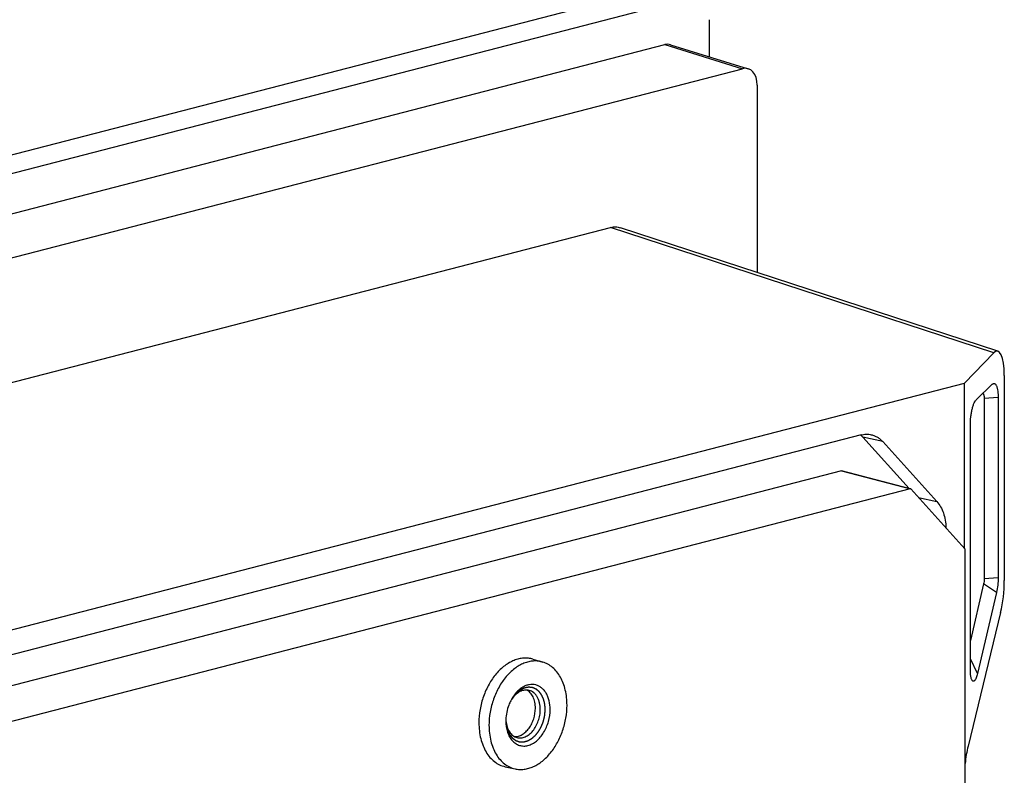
# Model space of a CAD drawing. Header units: millimetres. Extents: x 0 to 3905, y -1166 to 1110.
# Tile 63 of 155: x 1956 to 2027, y 148 to 202. Entities that reach past the tile are written whole.
import ezdxf

# ---------------------------------------------------------------- set-up
doc = ezdxf.new("R2010")
doc.units = ezdxf.units.MM
doc.header["$LTSCALE"] = 65.395
doc.layers.add('DE-13-001392DXF_CONTINUOUS_LINE', color=7, linetype='CONTINUOUS')
doc.layers.add('DE-13-001394DXF_CONTINUOUS_LINE', color=7, linetype='CONTINUOUS')

msp = doc.modelspace()

# ---------------------------------------------------------------- linework, layer by layer
at = {"layer": 'DE-13-001392DXF_CONTINUOUS_LINE'}
for p, q in [((1844.954, 147.113), (1998.814, 186.935)), ((2026.332, 177.937), (1998.814, 186.935)), ((2026.633, 178.052), (1999.515, 186.919)), ((2026.332, 177.937), (2024.223, 175.762)), ((2027.094, 176.31), (2027.094, 161.583)), ((1882.338, 139.039), (2024.223, 175.762)), ((2024.223, 163.904), (2024.223, 175.762)), ((2025.079, 174.562), (2026.233, 175.677)), ((2026.233, 175.677), (2026.238, 175.682)), ((2026.651, 174.729), (2025.648, 174.659)), ((2026.651, 174.729), (2026.651, 161.785)), ((2025.648, 174.659), (2025.648, 161.716)), ((2024.661, 155.077), (2024.661, 172.806)), ((2016.803, 172.036), (1889.757, 139.154)), ((2018.369, 171.556), (2016.928, 171.879)), ((2016.928, 171.879), (2020.25, 168.201)), ((2018.369, 171.556), (2022.252, 167.255)), ((2015.389, 169.454), (1888.343, 136.572)), ((2020.339, 168.173), (2015.389, 169.454)), ((2015.409, 169.454), (2020.358, 168.173)), ((2020.339, 168.173), (1893.292, 135.291)), ((2024.262, 163.86), (2020.378, 168.161)), ((2020.927, 167.553), (2022.252, 167.255)), ((2024.278, 130.605), (2024.278, 163.811)), ((2025.605, 161.338), (2024.661, 157.288)), ((2026.533, 160.728), (2025.605, 161.338)), ((2026.651, 161.785), (2025.648, 161.716)), ((2026.533, 160.728), (2025.174, 154.899)), ((2026.827, 159.284), (2024.49, 149.692)), ((1993.234, 155.938), (1993.935, 155.73)), ((2025.174, 154.899), (2024.661, 155.958)), ((1991.693, 153.04), (1991.692, 153.039)), ((1991.693, 153.04), (1991.692, 153.039)), ((1991.236, 148.219), (1991.95, 148.061))]:
    msp.add_line(p, q, dxfattribs=at)
for centre, radius, start, end in [((2015.656, 170.742), 1.706, 48.43921, 48.97701), ((1994.315, 151.586), 3.006, 150.98222, 152.84067), ((1993.52, 151.821), 2.196, 146.32919, 148.83099), ((1994.293, 151.5), 3.006, 178.12573, 179.99603), ((1993.48, 151.68), 2.193, 182.29919, 184.68157)]:
    msp.add_arc(centre, radius, start, end, dxfattribs=at)
for centre, major_axis, ratio, start_param, end_param in [((2026.331, 175.52), (0.258, 2.541), 0.282626, 5.056904, 6.626483), ((2026.179, 160.725), (0.284, 3.021), 0.28813, -2.040748, -1.255854), ((2025.138, 148.251), (0.284, 3.021), 0.28813, 1.100845, 1.535708)]:
    msp.add_ellipse(centre, major_axis=major_axis, ratio=ratio, start_param=start_param, end_param=end_param, dxfattribs=at)
for points, knots in [([(1998.814, 186.935), (1998.931, 186.965), (1999.168, 186.995), (1999.405, 186.955), (1999.515, 186.919)], [0, 0, 0, 0, 0.509024, 1, 1, 1, 1]), ([(2026.238, 175.682), (2026.248, 175.691), (2026.27, 175.709), (2026.306, 175.728), (2026.345, 175.738), (2026.386, 175.734), (2026.426, 175.713), (2026.465, 175.677), (2026.501, 175.625), (2026.534, 175.557), (2026.564, 175.476), (2026.599, 175.346), (2026.629, 175.167), (2026.648, 174.948), (2026.651, 174.8), (2026.651, 174.729)], [0, 0, 0, 0, 0.034305, 0.066974, 0.09819, 0.129709, 0.164711, 0.206377, 0.25702, 0.317552, 0.387935, 0.466888, 0.642648, 0.826348, 1, 1, 1, 1]), ([(2025.55, 175.018), (2025.566, 175.014), (2025.588, 174.992), (2025.605, 174.956), (2025.619, 174.919), (2025.63, 174.872), (2025.644, 174.785), (2025.648, 174.712), (2025.648, 174.659)], [0, 0, 0, 0, 0.128232, 0.2119, 0.312747, 0.435882, 0.587638, 1, 1, 1, 1]), ([(2024.661, 172.806), (2024.661, 172.974), (2024.676, 173.239), (2024.724, 173.599), (2024.779, 173.876), (2024.847, 174.123), (2024.923, 174.322), (2024.998, 174.465), (2025.053, 174.537), (2025.079, 174.562)], [0, 0, 0, 0, 0.274052, 0.434132, 0.592968, 0.736203, 0.853425, 0.940434, 1, 1, 1, 1]), ([(2016.788, 172.019), (2016.8, 172.008), (2016.849, 171.963), (2016.895, 171.916), (2016.928, 171.879)], [0, 0, 0, 0, 0.247295, 1, 1, 1, 1]), ([(2016.803, 172.036), (2016.924, 172.068), (2017.17, 172.104), (2017.418, 172.081), (2017.537, 172.055)], [0, 0, 0, 0, 0.508634, 1, 1, 1, 1]), ([(2017.537, 172.055), (2017.615, 172.038), (2017.769, 171.99), (2017.987, 171.881), (2018.19, 171.736), (2018.311, 171.619), (2018.369, 171.556)], [0, 0, 0, 0, 0.242905, 0.48849, 0.739954, 1, 1, 1, 1]), ([(2015.409, 169.454), (2015.404, 169.455), (2015.397, 169.456), (2015.391, 169.454), (2015.389, 169.454)], [0, 0, 0, 0, 0.741528, 1, 1, 1, 1]), ([(2020.358, 168.173), (2020.354, 168.174), (2020.347, 168.174), (2020.34, 168.173), (2020.339, 168.173)], [0, 0, 0, 0, 0.741619, 1, 1, 1, 1]), ([(2020.378, 168.161), (2020.377, 168.162), (2020.371, 168.168), (2020.364, 168.171), (2020.358, 168.173)], [0, 0, 0, 0, 0.261192, 1, 1, 1, 1]), ([(2022.252, 167.255), (2022.355, 167.142), (2022.539, 166.881), (2022.738, 166.428), (2022.864, 165.915), (2022.896, 165.554), (2022.9, 165.368)], [0, 0, 0, 0, 0.224991, 0.46713, 0.726244, 1, 1, 1, 1]), ([(2024.278, 163.811), (2024.278, 163.816), (2024.277, 163.833), (2024.27, 163.851), (2024.262, 163.86)], [0, 0, 0, 0, 0.276667, 1, 1, 1, 1]), ([(2025.648, 161.716), (2025.648, 161.651), (2025.64, 161.524), (2025.619, 161.399), (2025.605, 161.338)], [0, 0, 0, 0, 0.509303, 1, 1, 1, 1]), ([(2026.651, 161.785), (2026.651, 161.608), (2026.63, 161.252), (2026.573, 160.901), (2026.533, 160.728)], [0, 0, 0, 0, 0.500303, 1, 1, 1, 1]), ([(1993.234, 155.938), (1993.128, 155.97), (1992.907, 156.015), (1992.566, 156.022), (1992.22, 155.969), (1991.873, 155.859), (1991.532, 155.692), (1991.081, 155.392), (1990.56, 154.886), (1990.046, 154.135), (1989.655, 153.266), (1989.409, 152.33), (1989.351, 151.685), (1989.351, 151.365)], [0, 0, 0, 0, 0.048984, 0.098627, 0.149686, 0.202775, 0.258332, 0.316598, 0.441151, 0.575348, 0.716058, 0.859114, 1, 1, 1, 1]), ([(1993.935, 155.73), (1993.829, 155.762), (1993.61, 155.806), (1993.271, 155.813), (1992.926, 155.761), (1992.582, 155.651), (1992.243, 155.485), (1991.795, 155.187), (1991.278, 154.685), (1990.767, 153.938), (1990.378, 153.075), (1990.135, 152.146), (1990.076, 151.505), (1990.076, 151.187)], [0, 0, 0, 0, 0.048984, 0.098627, 0.149686, 0.202775, 0.258332, 0.316598, 0.441151, 0.575348, 0.716058, 0.859114, 1, 1, 1, 1]), ([(1995.68, 152.637), (1995.68, 153.001), (1995.624, 153.539), (1995.422, 154.207), (1995.218, 154.648), (1994.962, 155.03), (1994.659, 155.345), (1994.316, 155.585), (1994.063, 155.692), (1993.935, 155.73)], [0, 0, 0, 0, 0.287827, 0.42263, 0.550285, 0.670804, 0.784874, 0.893913, 1, 1, 1, 1]), ([(2024.72, 154.556), (2024.709, 154.594), (2024.691, 154.675), (2024.667, 154.848), (2024.661, 154.984), (2024.661, 155.077)], [0, 0, 0, 0, 0.223251, 0.471434, 1, 1, 1, 1]), ([(2025.174, 154.899), (2025.161, 154.845), (2025.134, 154.74), (2025.083, 154.597), (2025.032, 154.493), (2024.987, 154.428), (2024.954, 154.392), (2024.92, 154.368), (2024.885, 154.356), (2024.85, 154.359), (2024.818, 154.376), (2024.789, 154.406), (2024.751, 154.464), (2024.732, 154.518), (2024.72, 154.556)], [0, 0, 0, 0, 0.183976, 0.354598, 0.501041, 0.562398, 0.615114, 0.659546, 0.697617, 0.733115, 0.77101, 0.815315, 0.868033, 1, 1, 1, 1]), ([(1994.115, 152.324), (1994.114, 152.347), (1994.11, 152.394), (1994.106, 152.453), (1994.102, 152.5), (1994.1, 152.535), (1994.097, 152.57), (1994.095, 152.605), (1994.092, 152.634), (1994.091, 152.655), (1994.09, 152.666), (1994.089, 152.675), (1994.089, 152.684), (1994.088, 152.691), (1994.088, 152.695), (1994.088, 152.697), (1994.087, 152.699), (1994.087, 152.702), (1994.086, 152.705), (1994.085, 152.711), (1994.083, 152.718), (1994.08, 152.728), (1994.077, 152.742), (1994.073, 152.758), (1994.068, 152.78), (1994.059, 152.817), (1994.046, 152.871), (1994.033, 152.925), (1994.024, 152.963), (1994.019, 152.985), (1994.015, 153.001), (1994.012, 153.014), (1994.009, 153.025), (1994.008, 153.032), (1994.007, 153.037), (1994.006, 153.041), (1994.005, 153.043), (1994.004, 153.045), (1994.004, 153.047), (1994.002, 153.051), (1994, 153.056), (1993.997, 153.063), (1993.993, 153.07), (1993.989, 153.079), (1993.982, 153.096), (1993.971, 153.12), (1993.959, 153.148), (1993.946, 153.176), (1993.934, 153.205), (1993.921, 153.233), (1993.911, 153.257), (1993.902, 153.276), (1993.896, 153.29), (1993.89, 153.304), (1993.884, 153.316), (1993.88, 153.325), (1993.877, 153.332), (1993.875, 153.338), (1993.873, 153.342), (1993.872, 153.345), (1993.871, 153.347), (1993.87, 153.348), (1993.868, 153.35), (1993.866, 153.353), (1993.862, 153.358), (1993.858, 153.364), (1993.853, 153.372), (1993.846, 153.381), (1993.837, 153.393), (1993.829, 153.405), (1993.817, 153.42), (1993.803, 153.439), (1993.786, 153.463), (1993.77, 153.486), (1993.753, 153.509), (1993.736, 153.532), (1993.722, 153.552), (1993.712, 153.565), (1993.706, 153.573), (1993.702, 153.579), (1993.698, 153.585), (1993.695, 153.589), (1993.692, 153.592), (1993.692, 153.593), (1993.691, 153.594), (1993.69, 153.595), (1993.689, 153.596), (1993.686, 153.598), (1993.683, 153.601), (1993.679, 153.604), (1993.672, 153.61), (1993.663, 153.617), (1993.653, 153.626), (1993.639, 153.637), (1993.615, 153.657), (1993.588, 153.68), (1993.561, 153.703), (1993.54, 153.72), (1993.523, 153.735), (1993.509, 153.746), (1993.499, 153.755), (1993.49, 153.762), (1993.483, 153.768), (1993.479, 153.771), (1993.476, 153.774), (1993.474, 153.776), (1993.472, 153.777), (1993.471, 153.778), (1993.47, 153.778), (1993.469, 153.779), (1993.466, 153.78), (1993.462, 153.782), (1993.456, 153.785), (1993.45, 153.787), (1993.442, 153.791), (1993.428, 153.797), (1993.408, 153.806), (1993.384, 153.816), (1993.36, 153.827), (1993.336, 153.837), (1993.313, 153.848), (1993.293, 153.857), (1993.277, 153.864), (1993.265, 153.869), (1993.253, 153.874), (1993.243, 153.879), (1993.235, 153.882), (1993.23, 153.884), (1993.226, 153.886), (1993.223, 153.888), (1993.221, 153.889), (1993.219, 153.889), (1993.218, 153.89), (1993.217, 153.89), (1993.216, 153.89), (1993.215, 153.89), (1993.214, 153.891), (1993.211, 153.891), (1993.208, 153.891), (1993.203, 153.892), (1993.198, 153.893), (1993.19, 153.894), (1993.179, 153.895), (1993.167, 153.897), (1993.154, 153.898), (1993.137, 153.9), (1993.116, 153.903), (1993.09, 153.906), (1993.065, 153.909), (1993.04, 153.912), (1993.014, 153.916), (1992.993, 153.918), (1992.978, 153.92), (1992.97, 153.921), (1992.964, 153.922), (1992.957, 153.923), (1992.953, 153.923), (1992.949, 153.924), (1992.948, 153.924), (1992.947, 153.924), (1992.946, 153.924), (1992.944, 153.924), (1992.941, 153.923), (1992.937, 153.923), (1992.931, 153.922), (1992.923, 153.92), (1992.912, 153.919), (1992.899, 153.917), (1992.881, 153.914), (1992.859, 153.91), (1992.833, 153.906), (1992.798, 153.901), (1992.763, 153.895), (1992.732, 153.891), (1992.715, 153.888), (1992.702, 153.886), (1992.691, 153.884), (1992.682, 153.883), (1992.677, 153.882), (1992.672, 153.881), (1992.669, 153.881), (1992.667, 153.88), (1992.666, 153.88), (1992.665, 153.88), (1992.664, 153.879), (1992.661, 153.878), (1992.656, 153.876), (1992.649, 153.873), (1992.643, 153.87), (1992.634, 153.866), (1992.619, 153.86), (1992.597, 153.85), (1992.571, 153.839), (1992.545, 153.828), (1992.519, 153.817), (1992.492, 153.806), (1992.471, 153.796), (1992.453, 153.789), (1992.44, 153.783), (1992.427, 153.778), (1992.416, 153.773), (1992.407, 153.769), (1992.402, 153.767), (1992.398, 153.765), (1992.394, 153.764), (1992.392, 153.762), (1992.39, 153.761), (1992.388, 153.761), (1992.386, 153.76), (1992.384, 153.758), (1992.382, 153.756), (1992.379, 153.754), (1992.374, 153.751), (1992.369, 153.747), (1992.361, 153.741), (1992.35, 153.734), (1992.338, 153.725), (1992.325, 153.716), (1992.309, 153.704), (1992.288, 153.689), (1992.263, 153.671), (1992.238, 153.653), (1992.213, 153.636), (1992.188, 153.618), (1992.167, 153.603), (1992.153, 153.592), (1992.144, 153.586), (1992.138, 153.582), (1992.132, 153.577), (1992.127, 153.574), (1992.124, 153.572), (1992.123, 153.571), (1992.122, 153.57), (1992.121, 153.569), (1992.119, 153.567), (1992.117, 153.565), (1992.113, 153.561), (1992.108, 153.556), (1992.1, 153.548), (1992.091, 153.538), (1992.079, 153.525), (1992.063, 153.509), (1992.036, 153.481), (1991.998, 153.44), (1991.959, 153.4), (1991.932, 153.371), (1991.917, 153.355), (1991.905, 153.343), (1991.895, 153.333), (1991.887, 153.325), (1991.883, 153.32), (1991.879, 153.316), (1991.876, 153.313), (1991.874, 153.311), (1991.873, 153.31), (1991.872, 153.308), (1991.869, 153.304), (1991.866, 153.299), (1991.861, 153.291), (1991.856, 153.284), (1991.849, 153.274), (1991.838, 153.257), (1991.821, 153.233), (1991.801, 153.204), (1991.781, 153.175), (1991.762, 153.146), (1991.735, 153.107), (1991.702, 153.058), (1991.676, 153.02), (1991.663, 153)], [0, 0, 0, 0, 0.015625, 0.03125, 0.039062, 0.046875, 0.054688, 0.0625, 0.070312, 0.074219, 0.076172, 0.078125, 0.080078, 0.082031, 0.08252, 0.083008, 0.083496, 0.083984, 0.084961, 0.085938, 0.087891, 0.089844, 0.09375, 0.097656, 0.101562, 0.109375, 0.125, 0.140625, 0.148438, 0.152344, 0.15625, 0.160156, 0.162109, 0.164062, 0.165039, 0.166016, 0.166504, 0.166992, 0.16748, 0.167969, 0.169922, 0.171875, 0.173828, 0.175781, 0.179688, 0.1875, 0.195312, 0.203125, 0.210938, 0.21875, 0.226562, 0.230469, 0.234375, 0.238281, 0.242188, 0.244141, 0.246094, 0.248047, 0.249023, 0.249512, 0.25, 0.250488, 0.250977, 0.251953, 0.253906, 0.255859, 0.257812, 0.261719, 0.265625, 0.269531, 0.273438, 0.28125, 0.289062, 0.296875, 0.304688, 0.3125, 0.320312, 0.324219, 0.326172, 0.328125, 0.330078, 0.332031, 0.33252, 0.333008, 0.333252, 0.333496, 0.333984, 0.334961, 0.335938, 0.337891, 0.339844, 0.34375, 0.347656, 0.351562, 0.359375, 0.375, 0.382812, 0.390625, 0.398438, 0.402344, 0.40625, 0.410156, 0.412109, 0.414062, 0.415039, 0.416016, 0.416504, 0.416748, 0.416992, 0.41748, 0.417969, 0.419922, 0.421875, 0.423828, 0.425781, 0.429688, 0.4375, 0.445312, 0.453125, 0.460938, 0.46875, 0.476562, 0.480469, 0.484375, 0.488281, 0.492188, 0.494141, 0.496094, 0.49707, 0.498047, 0.499023, 0.499512, 0.499756, 0.5, 0.500244, 0.500488, 0.500977, 0.501953, 0.50293, 0.503906, 0.505859, 0.507812, 0.511719, 0.515625, 0.519531, 0.523438, 0.53125, 0.539062, 0.546875, 0.554688, 0.5625, 0.570312, 0.574219, 0.576172, 0.578125, 0.580078, 0.582031, 0.58252, 0.583008, 0.583252, 0.583496, 0.583984, 0.584961, 0.585938, 0.587891, 0.589844, 0.59375, 0.597656, 0.601562, 0.609375, 0.617188, 0.625, 0.640625, 0.648438, 0.652344, 0.65625, 0.660156, 0.662109, 0.664062, 0.665039, 0.666016, 0.666504, 0.666748, 0.666992, 0.66748, 0.667969, 0.669922, 0.671875, 0.673828, 0.675781, 0.679688, 0.6875, 0.695312, 0.703125, 0.710938, 0.71875, 0.726562, 0.730469, 0.734375, 0.738281, 0.742188, 0.744141, 0.746094, 0.74707, 0.748047, 0.749023, 0.749512, 0.75, 0.750488, 0.750977, 0.751953, 0.75293, 0.753906, 0.755859, 0.757812, 0.761719, 0.765625, 0.769531, 0.773438, 0.78125, 0.789062, 0.796875, 0.804688, 0.8125, 0.820312, 0.824219, 0.826172, 0.828125, 0.830078, 0.832031, 0.83252, 0.833008, 0.833252, 0.833496, 0.833984, 0.834961, 0.835938, 0.837891, 0.839844, 0.84375, 0.847656, 0.851562, 0.859375, 0.875, 0.890625, 0.898438, 0.902344, 0.90625, 0.910156, 0.912109, 0.914062, 0.915039, 0.916016, 0.916504, 0.916992, 0.91748, 0.917969, 0.919922, 0.921875, 0.923828, 0.925781, 0.929688, 0.9375, 0.945312, 0.953125, 0.960938, 0.96875, 0.984375, 1, 1, 1, 1]), ([(1994.469, 152.324), (1994.469, 152.535), (1994.436, 152.846), (1994.317, 153.231), (1994.196, 153.485), (1994.045, 153.703), (1993.867, 153.881), (1993.665, 154.014), (1993.444, 154.099), (1993.21, 154.132), (1992.968, 154.114), (1992.726, 154.045), (1992.488, 153.927), (1992.26, 153.764), (1991.969, 153.485), (1991.789, 153.228), (1991.687, 153.044)], [0, 0, 0, 0, 0.144246, 0.211684, 0.275454, 0.335587, 0.392476, 0.446905, 0.5, 0.553095, 0.607524, 0.664413, 0.724546, 0.788316, 0.855754, 1, 1, 1, 1]), ([(1992.963, 153.698), (1992.91, 153.712), (1992.799, 153.729), (1992.63, 153.721), (1992.458, 153.68), (1992.289, 153.608), (1992.124, 153.505), (1991.91, 153.327), (1991.773, 153.161), (1991.693, 153.04)], [0, 0, 0, 0, 0.108097, 0.218455, 0.333043, 0.453322, 0.580165, 0.713861, 1, 1, 1, 1]), ([(1993.408, 152.416), (1993.408, 152.559), (1993.383, 152.837), (1993.261, 153.218), (1993.091, 153.482), (1992.922, 153.639), (1992.829, 153.699), (1992.781, 153.724)], [0, 0, 0, 0, 0.28417, 0.546143, 0.783086, 0.893555, 1, 1, 1, 1]), ([(1993.762, 152.324), (1993.762, 152.488), (1993.736, 152.73), (1993.643, 153.03), (1993.55, 153.227), (1993.432, 153.397), (1993.294, 153.535), (1993.137, 153.639), (1993.021, 153.683), (1992.963, 153.698)], [0, 0, 0, 0, 0.288492, 0.423367, 0.550909, 0.671174, 0.784952, 0.89381, 1, 1, 1, 1]), ([(1991.641, 152.958), (1991.587, 152.854), (1991.397, 152.424), (1991.3, 151.951), (1991.289, 151.599)], [0, 0, 0, 0, 0.249065, 1, 1, 1, 1]), ([(1991.287, 151.556), (1991.29, 151.526), (1991.294, 151.48), (1991.3, 151.42), (1991.304, 151.375), (1991.308, 151.33), (1991.311, 151.292), (1991.314, 151.262), (1991.316, 151.24), (1991.318, 151.221), (1991.319, 151.206), (1991.32, 151.195), (1991.321, 151.185), (1991.322, 151.179), (1991.322, 151.175), (1991.322, 151.173), (1991.323, 151.171), (1991.323, 151.169), (1991.324, 151.166), (1991.325, 151.16), (1991.328, 151.151), (1991.331, 151.141), (1991.334, 151.127), (1991.339, 151.109), (1991.345, 151.088), (1991.352, 151.06), (1991.361, 151.025), (1991.373, 150.983), (1991.382, 150.949), (1991.389, 150.921), (1991.395, 150.9), (1991.401, 150.879), (1991.405, 150.861), (1991.409, 150.847), (1991.412, 150.837), (1991.414, 150.828), (1991.416, 150.821), (1991.417, 150.817), (1991.418, 150.815), (1991.418, 150.813), (1991.419, 150.812), (1991.419, 150.811), (1991.42, 150.809), (1991.423, 150.804), (1991.427, 150.795), (1991.435, 150.78), (1991.443, 150.762), (1991.455, 150.739), (1991.469, 150.709), (1991.487, 150.674), (1991.504, 150.638), (1991.522, 150.603), (1991.536, 150.573), (1991.546, 150.552), (1991.552, 150.541), (1991.557, 150.532), (1991.56, 150.524), (1991.563, 150.518), (1991.565, 150.514), (1991.567, 150.51), (1991.569, 150.508), (1991.571, 150.506), (1991.574, 150.503), (1991.579, 150.495), (1991.588, 150.485), (1991.6, 150.47), (1991.612, 150.456), (1991.627, 150.437), (1991.647, 150.413), (1991.67, 150.384), (1991.69, 150.36), (1991.706, 150.341), (1991.717, 150.327), (1991.729, 150.312), (1991.739, 150.3), (1991.747, 150.291), (1991.753, 150.284), (1991.757, 150.278), (1991.761, 150.273), (1991.764, 150.27), (1991.766, 150.268), (1991.767, 150.267), (1991.767, 150.265), (1991.769, 150.264), (1991.771, 150.263), (1991.774, 150.261), (1991.779, 150.257), (1991.785, 150.253), (1991.794, 150.246), (1991.806, 150.238), (1991.825, 150.225), (1991.849, 150.208), (1991.877, 150.188), (1991.905, 150.168), (1991.933, 150.148), (1991.957, 150.131), (1991.973, 150.119), (1991.983, 150.113), (1991.99, 150.108), (1991.996, 150.104), (1992, 150.1), (1992.003, 150.098), (1992.006, 150.096), (1992.007, 150.095), (1992.008, 150.095), (1992.01, 150.094), (1992.012, 150.093), (1992.015, 150.092), (1992.02, 150.09), (1992.027, 150.088), (1992.037, 150.085), (1992.05, 150.08), (1992.066, 150.075), (1992.087, 150.068), (1992.113, 150.06), (1992.144, 150.049), (1992.17, 150.041), (1992.191, 150.034), (1992.207, 150.028), (1992.222, 150.023), (1992.235, 150.019), (1992.246, 150.015), (1992.254, 150.013), (1992.261, 150.01), (1992.268, 150.008), (1992.272, 150.007), (1992.274, 150.006), (1992.275, 150.006), (1992.277, 150.006), (1992.279, 150.005), (1992.282, 150.005), (1992.286, 150.005), (1992.29, 150.005), (1992.296, 150.005), (1992.305, 150.005), (1992.32, 150.005), (1992.342, 150.004), (1992.371, 150.004), (1992.405, 150.003), (1992.438, 150.002), (1992.472, 150.002), (1992.501, 150.001), (1992.52, 150.001), (1992.532, 150.001), (1992.54, 150), (1992.547, 150), (1992.553, 150), (1992.557, 150), (1992.561, 150), (1992.564, 150), (1992.566, 150), (1992.568, 150.001), (1992.571, 150.001), (1992.574, 150.002), (1992.579, 150.004), (1992.585, 150.005), (1992.595, 150.008), (1992.609, 150.012), (1992.626, 150.016), (1992.644, 150.021), (1992.661, 150.026), (1992.684, 150.032), (1992.713, 150.04), (1992.748, 150.049), (1992.777, 150.057), (1992.8, 150.063), (1992.817, 150.068), (1992.831, 150.072), (1992.841, 150.075), (1992.847, 150.076), (1992.852, 150.077), (1992.855, 150.078), (1992.858, 150.079), (1992.86, 150.08), (1992.862, 150.081), (1992.865, 150.082), (1992.87, 150.085), (1992.877, 150.089), (1992.885, 150.093), (1992.894, 150.098), (1992.905, 150.104), (1992.924, 150.115), (1992.952, 150.131), (1992.985, 150.149), (1993.018, 150.168), (1993.052, 150.186), (1993.079, 150.202), (1993.102, 150.214), (1993.115, 150.222), (1993.125, 150.227), (1993.131, 150.231), (1993.135, 150.233), (1993.138, 150.235), (1993.141, 150.236), (1993.143, 150.238), (1993.145, 150.238), (1993.146, 150.24), (1993.148, 150.241), (1993.152, 150.245), (1993.159, 150.251), (1993.167, 150.258), (1993.175, 150.265), (1993.185, 150.274), (1993.199, 150.285), (1993.214, 150.299), (1993.23, 150.313), (1993.251, 150.331), (1993.277, 150.355), (1993.309, 150.382), (1993.335, 150.405), (1993.356, 150.424), (1993.372, 150.437), (1993.385, 150.449), (1993.396, 150.458), (1993.402, 150.464), (1993.408, 150.469), (1993.411, 150.471), (1993.413, 150.473), (1993.415, 150.475), (1993.416, 150.476), (1993.417, 150.478), (1993.421, 150.482), (1993.426, 150.489), (1993.433, 150.498), (1993.44, 150.507), (1993.449, 150.518), (1993.466, 150.539), (1993.489, 150.568), (1993.517, 150.603), (1993.545, 150.639), (1993.573, 150.674), (1993.596, 150.703), (1993.614, 150.727), (1993.626, 150.741), (1993.635, 150.753), (1993.641, 150.761), (1993.646, 150.766), (1993.649, 150.77), (1993.651, 150.773), (1993.653, 150.775), (1993.654, 150.778), (1993.656, 150.781), (1993.659, 150.785), (1993.662, 150.792), (1993.667, 150.801), (1993.673, 150.811), (1993.68, 150.824), (1993.69, 150.841), (1993.705, 150.868), (1993.724, 150.902), (1993.747, 150.943), (1993.769, 150.983), (1993.788, 151.017), (1993.803, 151.044), (1993.815, 151.064), (1993.826, 151.085), (1993.835, 151.1), (1993.84, 151.11), (1993.843, 151.114), (1993.845, 151.118), (1993.846, 151.121), (1993.848, 151.126), (1993.85, 151.131), (1993.853, 151.139), (1993.857, 151.148), (1993.861, 151.16), (1993.867, 151.175), (1993.877, 151.201), (1993.891, 151.239), (1993.909, 151.285), (1993.926, 151.33), (1993.943, 151.376), (1993.958, 151.414), (1993.969, 151.444), (1993.978, 151.467), (1993.985, 151.486), (1993.99, 151.499), (1993.993, 151.506), (1993.994, 151.509), (1993.995, 151.513), (1993.996, 151.518), (1993.998, 151.526), (1994, 151.536), (1994.003, 151.548), (1994.006, 151.563), (1994.01, 151.583), (1994.018, 151.614), (1994.026, 151.653), (1994.037, 151.7), (1994.047, 151.747), (1994.056, 151.787), (1994.063, 151.818), (1994.068, 151.841), (1994.073, 151.861), (1994.076, 151.877), (1994.079, 151.888), (1994.081, 151.898), (1994.083, 151.906), (1994.084, 151.911), (1994.084, 151.915), (1994.085, 151.919), (1994.085, 151.926), (1994.086, 151.936), (1994.087, 151.948), (1994.088, 151.964), (1994.09, 151.985), (1994.091, 152.009), (1994.094, 152.041), (1994.097, 152.082), (1994.101, 152.13), (1994.104, 152.179), (1994.109, 152.243), (1994.113, 152.292), (1994.115, 152.324)], [0, 0, 0, 0, 0.015625, 0.023438, 0.03125, 0.039062, 0.046875, 0.050781, 0.054688, 0.058594, 0.060547, 0.0625, 0.064453, 0.06543, 0.065918, 0.066406, 0.06665, 0.066895, 0.067383, 0.068359, 0.070312, 0.072266, 0.074219, 0.078125, 0.082031, 0.085938, 0.09375, 0.101562, 0.109375, 0.113281, 0.117188, 0.121094, 0.125, 0.126953, 0.128906, 0.130859, 0.131836, 0.132812, 0.133057, 0.133301, 0.133545, 0.133789, 0.134277, 0.134766, 0.136719, 0.140625, 0.144531, 0.148438, 0.15625, 0.164062, 0.171875, 0.179688, 0.1875, 0.191406, 0.193359, 0.195312, 0.197266, 0.198242, 0.199219, 0.200195, 0.200684, 0.201172, 0.202148, 0.203125, 0.207031, 0.210938, 0.214844, 0.21875, 0.226562, 0.234375, 0.242188, 0.246094, 0.25, 0.253906, 0.257812, 0.259766, 0.261719, 0.263672, 0.264648, 0.265625, 0.266113, 0.266357, 0.266602, 0.26709, 0.267578, 0.268555, 0.269531, 0.271484, 0.273438, 0.277344, 0.28125, 0.289062, 0.296875, 0.304688, 0.3125, 0.320312, 0.324219, 0.326172, 0.328125, 0.330078, 0.331055, 0.332031, 0.33252, 0.333008, 0.333252, 0.333496, 0.333984, 0.334961, 0.335938, 0.337891, 0.339844, 0.34375, 0.347656, 0.351562, 0.359375, 0.367188, 0.375, 0.378906, 0.382812, 0.386719, 0.390625, 0.392578, 0.394531, 0.396484, 0.398438, 0.399414, 0.399658, 0.399902, 0.400391, 0.400879, 0.401367, 0.402344, 0.40332, 0.404297, 0.40625, 0.410156, 0.414062, 0.421875, 0.429688, 0.4375, 0.445312, 0.453125, 0.457031, 0.458984, 0.460938, 0.462891, 0.463867, 0.464844, 0.46582, 0.466309, 0.466797, 0.467285, 0.467773, 0.46875, 0.469727, 0.470703, 0.472656, 0.476562, 0.480469, 0.484375, 0.488281, 0.492188, 0.5, 0.507812, 0.515625, 0.519531, 0.523438, 0.527344, 0.529297, 0.530273, 0.53125, 0.532227, 0.532715, 0.533203, 0.533691, 0.53418, 0.535156, 0.537109, 0.539062, 0.541016, 0.542969, 0.546875, 0.554688, 0.5625, 0.570312, 0.578125, 0.585938, 0.589844, 0.59375, 0.595703, 0.59668, 0.597656, 0.598633, 0.599121, 0.599609, 0.600098, 0.600342, 0.600586, 0.601562, 0.603516, 0.605469, 0.607422, 0.609375, 0.613281, 0.617188, 0.621094, 0.625, 0.632812, 0.640625, 0.648438, 0.652344, 0.65625, 0.660156, 0.662109, 0.664062, 0.665039, 0.666016, 0.666504, 0.666748, 0.666992, 0.66748, 0.667969, 0.669922, 0.671875, 0.673828, 0.675781, 0.679688, 0.6875, 0.695312, 0.703125, 0.710938, 0.71875, 0.722656, 0.726562, 0.728516, 0.730469, 0.731445, 0.732422, 0.73291, 0.733398, 0.733887, 0.734375, 0.735352, 0.736328, 0.738281, 0.740234, 0.742188, 0.746094, 0.75, 0.757812, 0.765625, 0.773438, 0.78125, 0.785156, 0.789062, 0.792969, 0.796875, 0.797852, 0.798828, 0.799316, 0.799805, 0.800781, 0.801758, 0.802734, 0.804688, 0.806641, 0.808594, 0.8125, 0.820312, 0.828125, 0.835938, 0.84375, 0.851562, 0.855469, 0.859375, 0.863281, 0.865234, 0.866211, 0.866699, 0.867188, 0.868164, 0.869141, 0.871094, 0.873047, 0.875, 0.878906, 0.882812, 0.890625, 0.898438, 0.90625, 0.914062, 0.917969, 0.921875, 0.925781, 0.927734, 0.929688, 0.931641, 0.932617, 0.933594, 0.934082, 0.93457, 0.935547, 0.9375, 0.939453, 0.941406, 0.945312, 0.949219, 0.953125, 0.960938, 0.96875, 0.976562, 0.984375, 1, 1, 1, 1]), ([(1991.287, 151.5), (1991.287, 151.231), (1991.34, 150.833), (1991.54, 150.365), (1991.738, 150.081), (1991.982, 149.867), (1992.264, 149.733), (1992.571, 149.686), (1992.888, 149.727), (1993.202, 149.854), (1993.501, 150.059), (1993.775, 150.333), (1994.015, 150.666), (1994.211, 151.046), (1994.405, 151.594), (1994.469, 152.034), (1994.469, 152.324)], [0, 0, 0, 0, 0.135205, 0.196724, 0.253736, 0.306908, 0.3577, 0.408151, 0.460394, 0.516105, 0.5762, 0.640817, 0.709442, 0.781084, 0.854433, 1, 1, 1, 1]), ([(1991.914, 150.375), (1992.006, 150.372), (1992.199, 150.398), (1992.474, 150.521), (1992.733, 150.719), (1992.963, 150.983), (1993.154, 151.3), (1993.345, 151.772), (1993.408, 152.159), (1993.408, 152.416)], [0, 0, 0, 0, 0.099494, 0.206642, 0.323419, 0.449701, 0.583725, 0.722613, 1, 1, 1, 1]), ([(1991.95, 148.061), (1992.055, 148.038), (1992.273, 148.01), (1992.605, 148.024), (1992.941, 148.094), (1993.276, 148.218), (1993.604, 148.394), (1994.036, 148.703), (1994.532, 149.208), (1995.021, 149.948), (1995.392, 150.795), (1995.624, 151.703), (1995.68, 152.328), (1995.68, 152.637)], [0, 0, 0, 0, 0.048868, 0.098663, 0.150057, 0.203579, 0.259583, 0.318248, 0.4433, 0.577469, 0.717678, 0.859945, 1, 1, 1, 1]), ([(1992.086, 150.31), (1992.133, 150.297), (1992.229, 150.281), (1992.43, 150.284), (1992.689, 150.354), (1992.98, 150.533), (1993.243, 150.794), (1993.464, 151.122), (1993.632, 151.5), (1993.737, 151.906), (1993.762, 152.186), (1993.762, 152.324)], [0, 0, 0, 0, 0.048939, 0.098675, 0.202944, 0.317017, 0.441895, 0.57616, 0.716704, 0.859448, 1, 1, 1, 1]), ([(1989.351, 151.365), (1989.351, 150.985), (1989.411, 150.422), (1989.631, 149.728), (1989.853, 149.274), (1990.131, 148.885), (1990.459, 148.572), (1990.829, 148.342), (1991.1, 148.249), (1991.236, 148.219)], [0, 0, 0, 0, 0.289122, 0.424054, 0.551464, 0.671465, 0.784956, 0.893658, 1, 1, 1, 1]), ([(1991.294, 151.501), (1991.306, 151.356), (1991.345, 151.144), (1991.446, 150.885), (1991.54, 150.716), (1991.653, 150.57), (1991.783, 150.451), (1991.928, 150.362), (1992.033, 150.323), (1992.086, 150.31)], [0, 0, 0, 0, 0.286137, 0.419833, 0.546676, 0.666955, 0.781542, 0.891902, 1, 1, 1, 1]), ([(1990.076, 151.187), (1990.076, 150.809), (1990.136, 150.25), (1990.355, 149.561), (1990.576, 149.109), (1990.852, 148.723), (1991.177, 148.412), (1991.545, 148.184), (1991.814, 148.091), (1991.95, 148.061)], [0, 0, 0, 0, 0.289122, 0.424054, 0.551464, 0.671465, 0.784956, 0.893658, 1, 1, 1, 1])]:
    msp.add_open_spline(points, degree=3, knots=knots, dxfattribs=at)
at = {"layer": 'DE-13-001394DXF_CONTINUOUS_LINE'}
for p, q in [((1824.305, 158.115), (2001.645, 204.014)), ((1826.99, 157.481), (2004.475, 203.418)), ((2005.889, 201.853), (2005.889, 199.198)), ((1828.758, 155.041), (2002.707, 200.063)), ((2002.707, 200.063), (2008.285, 198.336)), ((2003.115, 200.057), (2008.692, 198.331)), ((1834.636, 153.393), (2008.285, 198.336)), ((2009.345, 197.163), (2009.345, 183.704))]:
    msp.add_line(p, q, dxfattribs=at)
for centre, start_param, end_param in [((2002.706, 198.613), -0.031556, 0.36258), ((2008.284, 196.887), 5.075654, 6.645765)]:
    msp.add_ellipse(centre, major_axis=(0.377, 1.453), ratio=0.682702, start_param=start_param, end_param=end_param, dxfattribs=at)

doc.saveas('drawing.dxf')
